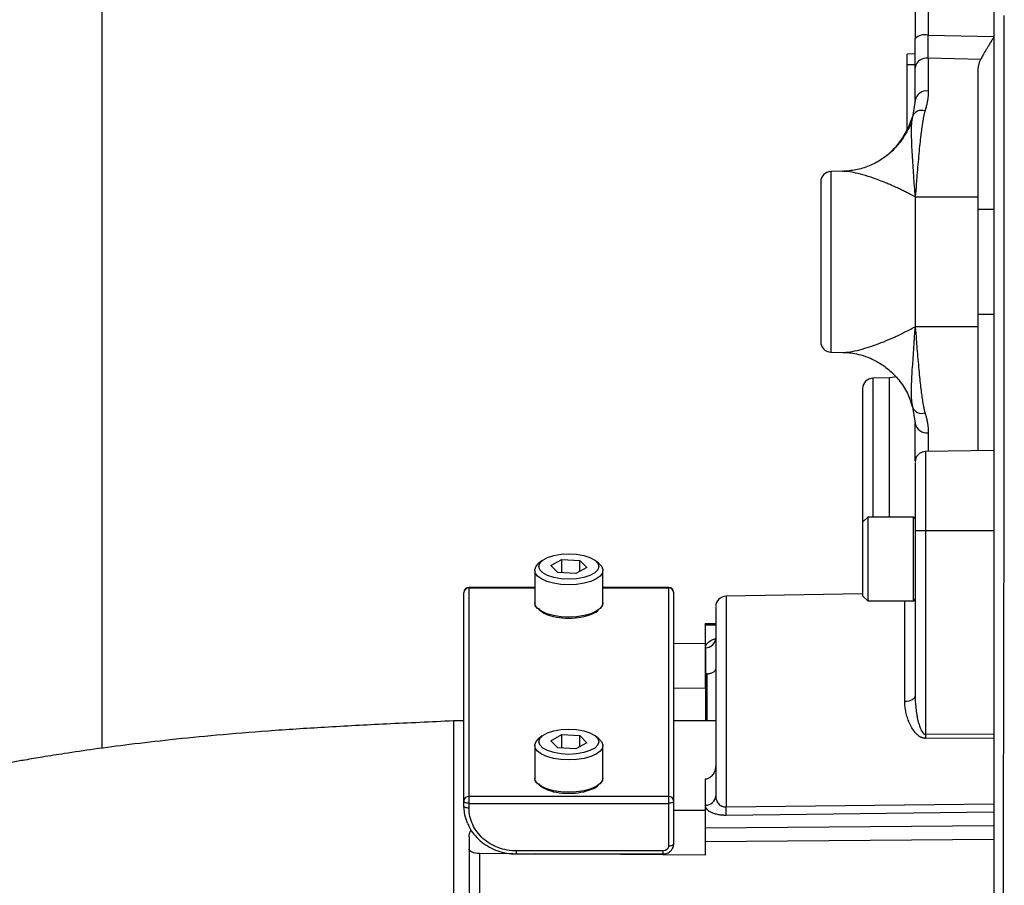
# Model space of a CAD drawing. Header units: inches. Extents: x -102 to 21, y -36 to 51.
# Tile 3 of 26: x -97 to -90, y -5 to 2. Entities that reach past the tile are written whole.
import ezdxf

# ---------------------------------------------------------------- set-up
doc = ezdxf.new("R2010")
doc.units = ezdxf.units.IN
doc.header["$MEASUREMENT"] = 0

msp = doc.modelspace()

# ---------------------------------------------------------------- linework, layer by layer
at = {"color": 7, "linetype": 'Continuous', "lineweight": 25}
for p, q in [((-96.6535, 5.1738), (-96.6535, -3.65)), ((-90.4545, 1.7019), (-89.9606, 1.6904)), ((-90.5512, 1.5608), (-90.6102, 1.5595)), ((-90.6102, 0.9866), (-90.6102, 1.5595)), ((-90.6102, 1.4802), (-90.5512, 1.4808)), ((-90.4528, 1.5285), (-90.4528, 1.2817)), ((-90.059, 1.5186), (-90.4528, 1.5285)), ((-90.5512, 1.2121), (-90.5512, 1.4589)), ((-90.0787, -1.4169), (-90.0787, 1.4308)), ((-90.5495, 1.2247), (-90.5674, 1.1018)), ((-91.0925, 0.6795), (-91.1825, 0.678)), ((-91.0833, 0.6788), (-91.0977, 0.6794)), ((-91.0965, 0.6794), (-91.0837, 0.679)), ((-90.552, 0.4872), (-90.552, -0.4872)), ((-90.5503, 0.4876), (-90.5503, 0.4872)), ((-90.5503, 0.4872), (-90.5503, -0.4872)), ((-90.5503, 0.4872), (-90.0787, 0.4872)), ((-89.9606, 0.3937), (-90.0787, 0.3937)), ((-90.0787, -0.3937), (-89.9606, -0.3937)), ((-90.0787, -0.4872), (-90.5503, -0.4872)), ((-90.5503, -0.4872), (-90.5503, -0.4876)), ((-91.1825, -0.678), (-91.0925, -0.6795)), ((-91.0928, -0.6793), (-91.0837, -0.679)), ((-90.7446, -0.8704), (-90.8675, -0.8726)), ((-90.5822, -1.0564), (-90.572, -1.089)), ((-90.5674, -1.1018), (-90.5495, -1.2247)), ((-90.5512, -1.4939), (-90.5512, -1.2121)), ((-89.9606, -1.4149), (-90.4738, -1.4238)), ((-90.4738, -1.4238), (-90.4738, -3.5754)), ((-90.9055, -1.9149), (-90.9449, -1.9542)), ((-90.5669, -1.9149), (-90.9055, -1.9149)), ((-90.9055, -1.9149), (-90.9055, -2.5448)), ((-90.9449, -1.9542), (-90.9449, -2.5054)), ((-90.5512, -2.0157), (-89.9606, -2.0157)), ((-90.5512, -2.0157), (-90.5512, -3.2558)), ((-93.3481, -2.242), (-93.376, -2.2643)), ((-93.2848, -2.2786), (-93.2017, -2.233)), ((-93.2327, -2.3319), (-93.2848, -2.2786)), ((-93.2017, -2.233), (-93.0665, -2.2405)), ((-93.2017, -2.3337), (-93.2017, -2.233)), ((-93.0665, -2.2405), (-93.0144, -2.2938)), ((-93.0665, -2.3224), (-93.0665, -2.2405)), ((-92.9232, -2.2643), (-92.9511, -2.242)), ((-93.4055, -2.3148), (-93.4055, -2.5574)), ((-93.0975, -2.3395), (-93.2327, -2.3319)), ((-93.0144, -2.2938), (-93.0975, -2.3395)), ((-92.8937, -2.5574), (-92.8937, -2.3148)), ((-93.937, -4.0823), (-93.937, -2.4826)), ((-93.4055, -2.4432), (-93.8976, -2.4432)), ((-93.8976, -4.0989), (-93.8976, -2.4432)), ((-92.4016, -2.4432), (-92.8937, -2.4432)), ((-92.4016, -2.4432), (-92.4016, -4.3844)), ((-92.3622, -4.3677), (-92.3622, -2.4826)), ((-90.9449, -2.4906), (-91.9699, -2.5085)), ((-90.9449, -2.5054), (-90.9055, -2.5448)), ((-90.9055, -2.5448), (-90.5669, -2.5448)), ((-93.378, -2.5967), (-93.3716, -2.6104)), ((-92.0472, -2.7153), (-92.1272, -2.7172)), ((-92.126, -2.7245), (-92.126, -3.2007)), ((-92.3622, -2.8637), (-92.126, -2.862)), ((-92.1246, -2.8952), (-92.1246, -3.4449)), ((-92.126, -3.0919), (-92.1246, -3.0919)), ((-92.1114, -3.4449), (-92.1114, -3.092)), ((-92.126, -3.2007), (-92.3622, -3.1987)), ((-93.937, -3.4449), (-94.0157, -3.4449)), ((-94.0157, -3.4449), (-94.0157, -5.1181)), ((-92.0472, -3.4449), (-92.3622, -3.4449)), ((-90.4738, -3.5445), (-89.9606, -3.5427)), ((-93.3481, -3.5564), (-93.376, -3.5788)), ((-93.2848, -3.5931), (-93.2017, -3.5474)), ((-93.2327, -3.6464), (-93.2848, -3.5931)), ((-93.2017, -3.5474), (-93.0665, -3.555)), ((-93.2017, -3.6481), (-93.2017, -3.5474)), ((-93.0144, -3.6082), (-93.0975, -3.6539)), ((-93.0665, -3.555), (-93.0144, -3.6082)), ((-93.0665, -3.6369), (-93.0665, -3.555)), ((-92.9232, -3.5788), (-92.9511, -3.5564)), ((-89.9606, -3.5735), (-90.4738, -3.5754)), ((-93.4055, -3.6292), (-93.4055, -3.8718)), ((-93.0975, -3.6539), (-93.2327, -3.6464)), ((-92.8937, -3.8718), (-92.8937, -3.6292)), ((-93.378, -3.9111), (-93.3716, -3.9249)), ((-92.126, -3.8807), (-92.126, -4.2481)), ((-92.1246, -3.8807), (-92.126, -3.8807)), ((-92.1246, -4.0774), (-92.1246, -3.8807)), ((-92.4016, -4.0109), (-93.8976, -4.0109)), ((-93.8976, -4.0632), (-92.4016, -4.0632)), ((-92.3622, -4.1155), (-92.126, -4.1134)), ((-91.9699, -4.0905), (-89.9606, -4.0678)), ((-89.9606, -4.1299), (-91.9699, -4.1533)), ((-92.126, -4.2481), (-89.9606, -4.2298)), ((-93.8976, -4.3133), (-93.8976, -5.6552)), ((-89.9606, -4.3345), (-92.126, -4.3528)), ((-92.126, -4.3528), (-92.126, -4.4522)), ((-92.4409, -4.42), (-93.5433, -4.42)), ((-93.8203, -4.4397), (-93.8203, -5.6885)), ((-93.5692, -4.4415), (-93.8203, -4.4397)), ((-93.5433, -4.4428), (-92.4409, -4.4428)), ((-92.126, -4.4522), (-93.3976, -4.4428))]:
    msp.add_line(p, q, dxfattribs=at)
at = {"color": 8, "linetype": 'Continuous', "lineweight": 25}
for p, q in [((-90.4545, 2.2723), (-90.4545, 1.7019)), ((-90.5512, 1.2121), (-90.5525, 1.2041)), ((-91.1825, 0.678), (-91.1825, -0.678)), ((-90.8675, -0.8726), (-90.8675, -1.9149)), ((-90.7446, -1.9149), (-90.7446, -0.8704)), ((-90.5525, -1.2041), (-90.5512, -1.2121)), ((-90.4528, -1.2817), (-90.4528, -1.4235)), ((-90.5669, -1.9149), (-90.5669, -2.5448)), ((-93.8976, -2.4469), (-93.4055, -2.4469)), ((-92.8937, -2.4469), (-92.4016, -2.4469)), ((-91.9699, -2.5085), (-91.9699, -4.0905)), ((-90.6285, -3.2988), (-90.6285, -2.5448)), ((-92.126, -2.7245), (-92.0472, -2.7227)), ((-93.5433, -4.42), (-93.5433, -4.4428)), ((-92.4409, -4.4428), (-92.4409, -4.42))]:
    msp.add_line(p, q, dxfattribs=at)
at = {"color": 7, "linetype": 'Continuous', "lineweight": 25, "flags": 128}
for points in [[(-89.8895, -4.9931), (-89.8889, -4.6719), (-89.8882, -4.3461), (-89.8875, -4.0215), (-89.8869, -3.7269), (-89.8867, -3.6616), (-89.8866, -3.5961), (-89.8864, -3.5305), (-89.8863, -3.4647), (-89.8862, -3.3988), (-89.886, -3.3327), (-89.8859, -3.2664), (-89.8858, -3.2093), (-89.8856, -3.1445), (-89.8855, -3.0437), (-89.8852, -2.9064), (-89.885, -2.8162), (-89.8849, -2.715), (-89.8847, -2.6026), (-89.8845, -2.4789), (-89.8842, -2.344), (-89.8841, -2.2319), (-89.884, -2.1924), (-89.8837, -1.9524), (-89.8833, -1.7061), (-89.883, -1.4295), (-89.8826, -1.0604), (-89.8823, -0.6478), (-89.8821, -0.1914), (-89.8821, 0.1028), (-89.8821, 0.4128), (-89.8821, 0.5389), (-89.8821, 0.6675), (-89.8821, 0.7986), (-89.8821, 0.8839), (-89.8821, 0.9632), (-89.8821, 1.0469), (-89.8821, 1.1348), (-89.8821, 1.2268), (-89.8821, 1.3229), (-89.8822, 1.4709), (-89.8822, 1.6197), (-89.8822, 1.7454), (-89.8822, 1.8481)], [(-90.6964, -0.8636), (-90.7067, -0.8661), (-90.7446, -0.8704)], [(-93.1496, -2.3811), (-93.2077, -2.3778), (-93.2618, -2.3684), (-93.3083, -2.3533), (-93.344, -2.3336), (-93.3664, -2.3108), (-93.374, -2.2862), (-93.3664, -2.2617), (-93.344, -2.2388), (-93.3083, -2.2192), (-93.2618, -2.2041), (-93.2077, -2.1946), (-93.1496, -2.1914)], [(-93.1496, -2.1914), (-93.0915, -2.1946), (-93.0374, -2.2041), (-92.9909, -2.2192), (-92.9553, -2.2388), (-92.9328, -2.2617), (-92.9252, -2.2862), (-92.9328, -2.3108), (-92.9553, -2.3336), (-92.9909, -2.3533), (-93.0374, -2.3684), (-93.0915, -2.3778), (-93.1496, -2.3811)], [(-93.1496, -2.4229), (-93.2086, -2.42), (-93.2645, -2.4114), (-93.3141, -2.3976), (-93.3549, -2.3793), (-93.3846, -2.3576), (-93.4016, -2.3335), (-93.4051, -2.3085), (-93.3948, -2.2837), (-93.376, -2.2643)], [(-92.9232, -2.2643), (-92.9045, -2.2837), (-92.8941, -2.3085), (-92.8976, -2.3335), (-92.9146, -2.3576), (-92.9443, -2.3793), (-92.9851, -2.3976), (-93.0348, -2.4114), (-93.0906, -2.42), (-93.1496, -2.4229)], [(-90.5512, -3.2558), (-90.5527, -3.2641), (-90.557, -3.2721), (-90.5642, -3.2794), (-90.5738, -3.2859), (-90.5855, -3.2913), (-90.5988, -3.2953), (-90.6134, -3.2979), (-90.6285, -3.2988)], [(-93.1496, -3.6955), (-93.2077, -3.6923), (-93.2618, -3.6828), (-93.3083, -3.6677), (-93.344, -3.6481), (-93.3664, -3.6252), (-93.374, -3.6007), (-93.3664, -3.5761), (-93.344, -3.5532), (-93.3083, -3.5336), (-93.2618, -3.5185), (-93.2077, -3.5091), (-93.1496, -3.5058)], [(-93.1496, -3.5058), (-93.0915, -3.5091), (-93.0374, -3.5185), (-92.9909, -3.5336), (-92.9553, -3.5532), (-92.9328, -3.5761), (-92.9252, -3.6007), (-92.9328, -3.6252), (-92.9553, -3.6481), (-92.9909, -3.6677), (-93.0374, -3.6828), (-93.0915, -3.6923), (-93.1496, -3.6955)], [(-93.1496, -3.7374), (-93.2086, -3.7344), (-93.2645, -3.7259), (-93.3141, -3.7121), (-93.3549, -3.6938), (-93.3846, -3.672), (-93.4016, -3.648), (-93.4051, -3.6229), (-93.3948, -3.5982), (-93.376, -3.5788)], [(-92.9232, -3.5788), (-92.9045, -3.5982), (-92.8941, -3.6229), (-92.8976, -3.648), (-92.9146, -3.672), (-92.9443, -3.6938), (-92.9851, -3.7121), (-93.0348, -3.7259), (-93.0906, -3.7344), (-93.1496, -3.7374)], [(-93.8976, -4.0632), (-93.9053, -4.0629), (-93.9127, -4.062), (-93.9195, -4.0604), (-93.9255, -4.0584), (-93.9304, -4.0558), (-93.934, -4.053), (-93.9363, -4.0498), (-93.937, -4.0466)], [(-92.3622, -4.0466), (-92.363, -4.0498), (-92.3652, -4.053), (-92.3688, -4.0558), (-92.3737, -4.0584), (-92.3797, -4.0604), (-92.3865, -4.062), (-92.3939, -4.0629), (-92.4016, -4.0632)], [(-93.8976, -4.0989), (-93.9053, -4.0986), (-93.9127, -4.0976), (-93.9195, -4.0961), (-93.9255, -4.094), (-93.9304, -4.0915), (-93.934, -4.0886), (-93.9363, -4.0855), (-93.937, -4.0823)], [(-93.9106, -4.2107), (-93.9294, -4.1519), (-93.937, -4.0823)], [(-93.8203, -4.4397), (-93.8354, -4.4389), (-93.85, -4.437), (-93.8634, -4.4338), (-93.8751, -4.4297), (-93.8847, -4.4247), (-93.8918, -4.419), (-93.8962, -4.4128), (-93.8976, -4.4064)], [(-92.3622, -4.3677), (-92.363, -4.371), (-92.3652, -4.3741), (-92.3688, -4.377), (-92.3737, -4.3795), (-92.3797, -4.3816), (-92.3865, -4.3831), (-92.3939, -4.384), (-92.4016, -4.3844)]]:
    msp.add_lwpolyline(points, dxfattribs=at)
at = {"color": 8, "linetype": 'Continuous', "lineweight": 25, "flags": 128}
for points in [[(-90.5512, -1.4589), (-90.5493, -1.4725), (-90.5473, -1.4782)], [(-93.1496, -2.6656), (-93.2086, -2.6626), (-93.2645, -2.654), (-93.3141, -2.6402), (-93.3549, -2.622), (-93.3846, -2.6002), (-93.4016, -2.5762), (-93.4055, -2.5574)], [(-92.8937, -2.5574), (-92.8976, -2.5762), (-92.9146, -2.6002), (-92.9443, -2.622), (-92.9851, -2.6402), (-93.0348, -2.654), (-93.0906, -2.6626), (-93.1496, -2.6656)], [(-93.1496, -3.98), (-93.2086, -3.9771), (-93.2645, -3.9685), (-93.3141, -3.9547), (-93.3549, -3.9364), (-93.3846, -3.9147), (-93.4016, -3.8906), (-93.4055, -3.8718)], [(-92.8937, -3.8718), (-92.8976, -3.8906), (-92.9146, -3.9147), (-92.9443, -3.9364), (-92.9851, -3.9547), (-93.0348, -3.9685), (-93.0906, -3.9771), (-93.1496, -3.98)]]:
    msp.add_lwpolyline(points, dxfattribs=at)
at = {"color": 7, "linetype": 'Continuous', "lineweight": 25}
for centre, radius, start, end in [((-90.4765, 1.5921), 0.112, 78.63388, 131.79575), ((-90.4651, 1.4415), 0.0879, 81.95053, 168.57824), ((-90.4651, 1.1947), 0.0879, 81.95053, 168.57825), ((-90.5008, 1.0602), 0.0768, 72.01266, 157.97988), ((-91.1267, 1.2449), 0.5762, 310.27932, 344.30525), ((-91.1811, 0.5992), 0.0787, 91, 180), ((-90.5558, 0.3487), 0.139, 87.74978, 88.45835), ((-90.5503, 0.348), 0.1392, 89.99999, 90.70713), ((-90.5503, -0.348), 0.1392, 269.29287, 270.00001), ((-90.5558, -0.3487), 0.139, 271.54164, 272.25021), ((-91.1811, -0.5992), 0.0787, 180, 269), ((-90.8661, -0.9513), 0.0787, 91, 180), ((-90.5008, -1.0602), 0.0768, 202.02012, 287.98734), ((-90.4651, -1.1947), 0.0879, 191.42175, 278.04947), ((-90.4724, -1.5026), 0.0787, 91, 180), ((-90.5669, -1.9306), 0.0157, 360, 90), ((-93.8976, -2.4826), 0.0394, 90, 180), ((-93.8994, -2.4845), 0.0377, 87.32466, 177.04786), ((-92.4016, -2.4826), 0.0394, 0, 90), ((-92.3998, -2.4845), 0.0377, 2.95214, 92.67534), ((-91.9685, -2.5872), 0.0787, 91, 180), ((-90.5669, -2.529), 0.0157, 270, 0), ((-92.1223, -2.82), 0.0752, 268.25727, 357.11129), ((-93.8994, -4.0485), 0.0377, 87.32466, 177.04786), ((-92.3998, -4.0485), 0.0377, 2.95214, 92.67534), ((-92.1223, -4.0023), 0.0752, 268.25727, 357.11129), ((-94.302, -4.1219), 2.3323, 359.22774, 0.77226)]:
    msp.add_arc(centre, radius, start, end, dxfattribs=at)
for points, knots in [([(-89.9606, 10.2293), (-89.9606, 10.1848), (-89.9606, 10.0751), (-89.9606, 9.8497), (-89.9606, 9.5612), (-89.9606, 9.2301), (-89.9606, 8.8613), (-89.9606, 8.4547), (-89.9606, 8.0111), (-89.9606, 7.5323), (-89.9606, 7.0215), (-89.9606, 6.4824), (-89.9606, 5.9162), (-89.9606, 5.324), (-89.9606, 4.7072), (-89.9606, 4.0706), (-89.9606, 3.4183), (-89.9606, 2.7531), (-89.9606, 2.0747), (-89.9606, 1.3853), (-89.9606, 0.6895), (-89.9606, -0.0073), (-89.9606, -0.7029), (-89.9606, -1.3956), (-89.9606, -2.0845), (-89.9606, -2.7651), (-89.9606, -3.4329), (-89.9606, -4.0844), (-89.9606, -4.7185), (-89.9606, -5.3347), (-89.9606, -5.9284), (-89.9606, -6.4958), (-89.9606, -7.0333), (-89.9606, -7.5412), (-89.9606, -8.0177), (-89.9606, -8.4612), (-89.9606, -8.8676), (-89.9606, -9.2354), (-89.9606, -9.5639), (-89.9606, -9.8512), (-89.9606, -10.0757), (-89.9606, -10.1853), (-89.9606, -10.2293)], [0, 0, 0, 0, 0.017356, 0.042725, 0.068295, 0.093734, 0.119056, 0.144345, 0.16976, 0.195269, 0.220704, 0.246089, 0.271374, 0.296753, 0.322257, 0.347773, 0.373109, 0.398394, 0.423736, 0.449241, 0.474747, 0.500148, 0.525438, 0.55081, 0.576222, 0.601741, 0.627179, 0.65248, 0.677801, 0.703229, 0.728802, 0.75418, 0.779522, 0.804805, 0.830249, 0.855733, 0.881225, 0.906527, 0.931858, 0.957219, 0.982785, 1, 1, 1, 1]), ([(-90.5512, 2.4022), (-90.5512, 2.3899), (-90.5512, 2.3594), (-90.5512, 2.3048), (-90.5512, 2.229), (-90.5512, 2.143), (-90.5512, 2.0499), (-90.5512, 1.9592), (-90.5512, 1.8651), (-90.5512, 1.7706), (-90.5512, 1.7073), (-90.5512, 1.6756)], [0, 0, 0, 0, 0.051915, 0.128476, 0.229683, 0.369403, 0.486374, 0.614781, 0.743188, 0.871594, 1, 1, 1, 1]), ([(-90.4528, 1.5285), (-90.4529, 1.5405), (-90.4531, 1.5533), (-90.4534, 1.5802), (-90.4535, 1.5944), (-90.4539, 1.6381), (-90.4542, 1.669), (-90.4545, 1.7019)], [0, 0, 0, 0, 0.25, 0.25, 0.5, 0.5, 1, 1, 1, 1]), ([(-90.5512, 1.4589), (-90.5512, 1.4623), (-90.5512, 1.469), (-90.5512, 1.4794), (-90.5512, 1.4901), (-90.5512, 1.501), (-90.5512, 1.5122), (-90.5512, 1.5236), (-90.5512, 1.5353), (-90.5512, 1.5472), (-90.5512, 1.5626), (-90.5512, 1.5815), (-90.5512, 1.6043), (-90.5512, 1.6275), (-90.5512, 1.6513), (-90.5512, 1.6675), (-90.5512, 1.6756)], [0, 0, 0, 0, 0.055955, 0.111752, 0.167438, 0.223059, 0.27866, 0.334288, 0.38999, 0.445811, 0.501797, 0.601679, 0.701176, 0.800553, 0.900073, 1, 1, 1, 1]), ([(-89.9606, 1.6904), (-89.9607, 1.6898), (-89.9607, 1.6887), (-89.9611, 1.6869), (-89.9618, 1.6849), (-89.9627, 1.6828), (-89.9638, 1.6806), (-89.9653, 1.6782), (-89.9671, 1.6753), (-89.9692, 1.6722), (-89.9714, 1.6691), (-89.9739, 1.665), (-89.9767, 1.6602), (-89.98, 1.6548), (-89.9826, 1.6504), (-89.9846, 1.6472), (-89.986, 1.6449), (-89.9916, 1.6357), (-90.0009, 1.6204), (-90.0142, 1.5983), (-90.0265, 1.5777), (-90.0373, 1.5592), (-90.0459, 1.5438), (-90.0529, 1.5308), (-90.057, 1.5226), (-90.059, 1.5186)], [0, 0, 0, 0, 0.007523, 0.015949, 0.025392, 0.035932, 0.047628, 0.060522, 0.074414, 0.094633, 0.113367, 0.126364, 0.161714, 0.191315, 0.215149, 0.233202, 0.245465, 0.251932, 0.386992, 0.502288, 0.63196, 0.75029, 0.837772, 0.920994, 1, 1, 1, 1]), ([(-90.0787, 1.4308), (-90.0787, 1.434), (-90.0786, 1.4402), (-90.078, 1.4495), (-90.077, 1.4586), (-90.0756, 1.4676), (-90.0739, 1.4764), (-90.0717, 1.4852), (-90.0691, 1.4937), (-90.0662, 1.5022), (-90.0628, 1.5105), (-90.0602, 1.5159), (-90.059, 1.5186)], [0, 0, 0, 0, 0.105319, 0.209175, 0.311667, 0.412898, 0.512974, 0.612004, 0.710104, 0.80739, 0.903981, 1, 1, 1, 1]), ([(-90.4528, 1.2817), (-90.4528, 1.2772), (-90.4529, 1.2683), (-90.4535, 1.2549), (-90.4545, 1.2415), (-90.4559, 1.2281), (-90.4577, 1.2146), (-90.4599, 1.2011), (-90.4625, 1.1876), (-90.4655, 1.174), (-90.469, 1.1605), (-90.4728, 1.1469), (-90.4756, 1.1378), (-90.477, 1.1333)], [0, 0, 0, 0, 0.089254, 0.178721, 0.268442, 0.358456, 0.448803, 0.539521, 0.630648, 0.722223, 0.814282, 0.906862, 1, 1, 1, 1]), ([(-90.477, 1.1333), (-90.4777, 1.131), (-90.4793, 1.1261), (-90.4814, 1.1181), (-90.4836, 1.109), (-90.4858, 1.0986), (-90.4888, 1.0842), (-90.4923, 1.0651), (-90.4972, 1.0356), (-90.5028, 0.9967), (-90.5094, 0.9448), (-90.5163, 0.8821), (-90.5262, 0.7821), (-90.5349, 0.6818), (-90.5435, 0.5739), (-90.5478, 0.52), (-90.5503, 0.4876)], [0, 0, 0, 0, 0.010772, 0.023316, 0.037639, 0.053743, 0.071631, 0.105157, 0.143066, 0.209058, 0.285822, 0.384611, 0.500067, 0.750018, 0.849643, 1, 1, 1, 1]), ([(-90.5781, 1.0591), (-90.5797, 1.0539), (-90.5886, 1.0251), (-90.6142, 0.9727), (-90.6583, 0.902), (-90.7188, 0.833), (-90.7948, 0.7708), (-90.8842, 0.7215), (-90.9827, 0.6881), (-91.0505, 0.6823), (-91.0843, 0.6795)], [0, 0, 0, 0, 0.023484, 0.131184, 0.253062, 0.387816, 0.533253, 0.686297, 0.843207, 1, 1, 1, 1]), ([(-90.572, 1.089), (-90.5725, 1.0882), (-90.5728, 1.0871), (-90.5735, 1.0848), (-90.5738, 1.0836), (-90.5746, 1.0799), (-90.5751, 1.0774), (-90.5763, 1.0695), (-90.577, 1.064), (-90.5786, 1.0474), (-90.5793, 1.036), (-90.5806, 1.0011), (-90.5806, 0.9772), (-90.5799, 0.9286), (-90.5791, 0.9039), (-90.577, 0.854), (-90.5757, 0.8288), (-90.5714, 0.7524), (-90.5678, 0.7005), (-90.5602, 0.5952), (-90.5561, 0.5418), (-90.552, 0.4876)], [0, 0, 0, 0, 0.007812, 0.007812, 0.015625, 0.015625, 0.03125, 0.03125, 0.0625, 0.0625, 0.125, 0.125, 0.25, 0.25, 0.375, 0.375, 0.5, 0.5, 0.75, 0.75, 1, 1, 1, 1]), ([(-90.5674, 1.1018), (-90.5692, 1.0942), (-90.5727, 1.0797), (-90.5762, 1.0625), (-90.5779, 1.0543)], [0, 0, 0, 0, 0.525621, 1, 1, 1, 1]), ([(-90.7586, 0.8041), (-90.7429, 0.8172), (-90.7022, 0.851), (-90.6513, 0.9142), (-90.6232, 0.967), (-90.6102, 0.9914)], [0, 0, 0, 0, 0.252269, 0.655533, 1, 1, 1, 1]), ([(-91.2598, 0.5991), (-91.2598, 0.5989), (-91.2598, 0.5987), (-91.2598, 0.5971), (-91.2598, 0.5928), (-91.2598, 0.5833), (-91.2598, 0.571), (-91.2598, 0.5597), (-91.2598, 0.5488), (-91.2598, 0.5392), (-91.2598, 0.5286), (-91.2598, 0.5216), (-91.2598, 0.5189)], [0, 0, 0, 0, 0.047374, 0.094747, 0.264167, 0.433586, 0.575189, 0.716794, 0.768106, 0.858044, 0.946874, 1, 1, 1, 1]), ([(-90.552, 0.4876), (-90.5586, 0.4912), (-90.5713, 0.4981), (-90.5898, 0.5079), (-90.607, 0.5168), (-90.623, 0.525), (-90.6378, 0.5323), (-90.6514, 0.5389), (-90.6731, 0.5494), (-90.7024, 0.5631), (-90.7387, 0.5791), (-90.7617, 0.5887), (-90.7727, 0.5933)], [0, 0, 0, 0, 0.0883755, 0.1713015, 0.2487811, 0.320817, 0.3874119, 0.4485683, 0.5042884, 0.6820299, 0.8472588, 1, 1, 1, 1]), ([(-91.2598, 0.5189), (-91.2598, 0.4974), (-91.2598, 0.4543), (-91.2598, 0.3669), (-91.2598, 0.2668), (-91.2598, 0.1561), (-91.2598, 0.0395), (-91.2598, -0.0552), (-91.2598, -0.1247), (-91.2598, -0.1704), (-91.2598, -0.215), (-91.2598, -0.2582), (-91.2598, -0.3073), (-91.2598, -0.3641), (-91.2598, -0.4285), (-91.2598, -0.4922), (-91.2598, -0.5482), (-91.2598, -0.5905), (-91.2598, -0.5962), (-91.2598, -0.5992)], [0, 0, 0, 0, 0.07498, 0.14996, 0.22494, 0.299919, 0.374899, 0.449879, 0.479912, 0.509944, 0.539977, 0.570009, 0.600041, 0.645963, 0.700196, 0.762734, 0.833568, 0.912691, 1, 1, 1, 1]), ([(-90.5503, -0.4876), (-90.5478, -0.52), (-90.5435, -0.5739), (-90.5349, -0.6818), (-90.5263, -0.7804), (-90.5168, -0.8773), (-90.5102, -0.9378), (-90.5037, -0.9899), (-90.4979, -1.0307), (-90.4929, -1.0617), (-90.4891, -1.0828), (-90.4856, -1.0996), (-90.4827, -1.1126), (-90.48, -1.1236), (-90.478, -1.1303), (-90.477, -1.1333)], [0, 0, 0, 0, 0.15032, 0.249998, 0.499974, 0.607442, 0.699967, 0.780614, 0.849856, 0.889696, 0.924907, 0.948129, 0.96838, 0.985667, 1, 1, 1, 1]), ([(-91.0843, -0.6795), (-91.0678, -0.6804), (-91.0313, -0.6825), (-90.9713, -0.6938), (-90.9022, -0.7154), (-90.8258, -0.7522), (-90.7458, -0.8079), (-90.6697, -0.8862), (-90.6105, -0.972), (-90.5892, -1.0354), (-90.5807, -1.0604)], [0, 0, 0, 0, 0.077586, 0.170276, 0.279308, 0.40561, 0.549455, 0.710048, 0.885145, 1, 1, 1, 1]), ([(-90.9449, -0.9536), (-90.9449, -0.9536), (-90.9449, -0.9536), (-90.9449, -0.9756), (-90.9449, -1.0063), (-90.9449, -1.0217)], [0, 0, 0, 0, 0.250067, 0.625033, 1, 1, 1, 1]), ([(-90.9449, -1.0217), (-90.9449, -1.0259), (-90.9449, -1.0344), (-90.9449, -1.0483), (-90.9449, -1.0607), (-90.9449, -1.0737), (-90.9449, -1.0868), (-90.9449, -1.101), (-90.9449, -1.1249), (-90.9449, -1.1606), (-90.9449, -1.2132), (-90.9449, -1.2849), (-90.9449, -1.3603), (-90.9449, -1.4367), (-90.9449, -1.5181), (-90.9449, -1.6228), (-90.9449, -1.7421), (-90.9449, -1.8294), (-90.9449, -1.8865), (-90.9449, -1.9339), (-90.9449, -1.9629), (-90.9449, -1.9793), (-90.9449, -1.9856), (-90.9449, -1.9923), (-90.9449, -1.998), (-90.9449, -2.0011), (-90.9449, -2.0011), (-90.9449, -2.0011)], [0, 0, 0, 0, 0.018086, 0.036172, 0.054258, 0.063364, 0.081323, 0.098086, 0.108528, 0.154357, 0.200185, 0.246013, 0.329184, 0.370831, 0.413938, 0.506959, 0.599981, 0.694304, 0.743654, 0.785518, 0.873123, 0.888833, 0.902583, 0.924345, 0.954118, 0.981626, 1, 1, 1, 1]), ([(-90.5781, -1.0539), (-90.5764, -1.0621), (-90.5728, -1.0795), (-90.5693, -1.094), (-90.5675, -1.1016)], [0, 0, 0, 0, 0.4744013, 1, 1, 1, 1]), ([(-90.5769, -1.0588), (-90.5766, -1.0638), (-90.576, -1.0739), (-90.574, -1.083), (-90.5727, -1.0875), (-90.5722, -1.0886), (-90.5721, -1.0889), (-90.572, -1.089)], [0, 0, 0, 0, 0.396892, 0.803254, 0.932606, 0.975552, 1, 1, 1, 1]), ([(-90.477, -1.1333), (-90.4756, -1.1378), (-90.4728, -1.1469), (-90.469, -1.1605), (-90.4655, -1.174), (-90.4625, -1.1876), (-90.4599, -1.2011), (-90.4577, -1.2146), (-90.4559, -1.2281), (-90.4545, -1.2415), (-90.4535, -1.2549), (-90.4529, -1.2683), (-90.4528, -1.2772), (-90.4528, -1.2817)], [0, 0, 0, 0, 0.093138, 0.185718, 0.277777, 0.369352, 0.460479, 0.551197, 0.641544, 0.731558, 0.821279, 0.910746, 1, 1, 1, 1]), ([(-90.5512, -1.5077), (-90.5512, -1.5068), (-90.5512, -1.5045), (-90.5512, -1.5456), (-90.5512, -1.6244), (-90.5512, -1.7364), (-90.5512, -1.8702), (-90.5512, -1.9672), (-90.5512, -2.0157)], [0, 0, 0, 0, 0.097243, 0.277795, 0.458346, 0.638897, 0.819449, 1, 1, 1, 1]), ([(-90.5512, -1.6756), (-90.5512, -1.817), (-90.5512, -1.9743), (-90.5512, -2.1441), (-90.5512, -2.1907), (-90.5512, -2.2372), (-90.5512, -2.2835), (-90.5512, -2.3297), (-90.5512, -2.3757), (-90.5512, -2.4083), (-90.5512, -2.4412), (-90.5512, -2.4908), (-90.5512, -2.569), (-90.5512, -2.6377), (-90.5512, -2.6744), (-90.5512, -2.6806)], [0, 0, 0, 0, 0.412002, 0.458256, 0.50451, 0.550764, 0.597017, 0.64327, 0.689523, 0.735776, 0.741829, 0.789372, 0.886189, 0.980782, 1, 1, 1, 1]), ([(-93.4038, -2.5577), (-93.4042, -2.5617), (-93.4053, -2.5747), (-93.3983, -2.5901), (-93.3888, -2.5994), (-93.3866, -2.6016)], [0, 0, 0, 0, 0.255473, 0.828273, 1, 1, 1, 1]), ([(-92.9124, -2.602), (-92.9074, -2.5952), (-92.8969, -2.5812), (-92.8916, -2.5632), (-92.8942, -2.5539), (-92.8945, -2.553)], [0, 0, 0, 0, 0.451131, 0.94457, 1, 1, 1, 1]), ([(-93.3716, -2.6104), (-93.3562, -2.6221), (-93.3256, -2.6455), (-93.2436, -2.6678), (-93.1501, -2.6758), (-93.0548, -2.668), (-92.9783, -2.6451), (-92.9339, -2.6235), (-92.9277, -2.6104), (-92.9277, -2.6103)], [0, 0, 0, 0, 0.166485, 0.33297, 0.499455, 0.66594, 0.832425, 0.998909, 1, 1, 1, 1]), ([(-92.0472, -2.5902), (-92.0472, -2.5899), (-92.0472, -2.589), (-92.0472, -2.6155), (-92.0472, -2.6664), (-92.0472, -2.7422), (-92.0472, -2.8404), (-92.0472, -2.9599), (-92.0472, -3.0988), (-92.0472, -3.2551), (-92.0472, -3.4266), (-92.0472, -3.6106), (-92.0472, -3.8043), (-92.0472, -3.9388), (-92.0472, -4.0061)], [0, 0, 0, 0, 0.05126, 0.137509, 0.223758, 0.310007, 0.396256, 0.482505, 0.568755, 0.655004, 0.741253, 0.827502, 0.913751, 1, 1, 1, 1]), ([(-92.126, -2.7177), (-92.126, -2.7175), (-92.126, -2.7156), (-92.126, -2.7203), (-92.126, -2.7245)], [0, 0, 0, 0, 0.099252, 1, 1, 1, 1]), ([(-90.5512, -2.7804), (-90.5512, -2.7856), (-90.5512, -2.8141), (-90.5512, -2.8554), (-90.5512, -2.9044), (-90.5512, -2.9431), (-90.5512, -2.9817), (-90.5512, -3.0202), (-90.5512, -3.0585), (-90.5512, -3.0967), (-90.5512, -3.122), (-90.5512, -3.1347)], [0, 0, 0, 0, 0.042763, 0.236985, 0.345988, 0.45499, 0.563992, 0.672994, 0.781996, 0.890998, 1, 1, 1, 1]), ([(-92.1114, -3.092), (-92.1125, -3.092), (-92.1146, -3.092), (-92.1179, -3.0919), (-92.1213, -3.0919), (-92.1235, -3.0919), (-92.1246, -3.0919)], [0, 0, 0, 0, 0.259298, 0.511014, 0.757189, 1, 1, 1, 1]), ([(-92.1114, -3.092), (-92.1102, -3.0919), (-92.1078, -3.0916), (-92.1042, -3.0912), (-92.0984, -3.0902), (-92.0906, -3.0886), (-92.0803, -3.0856), (-92.0702, -3.0814), (-92.0614, -3.0764), (-92.0548, -3.0711), (-92.0504, -3.0658), (-92.0477, -3.0606), (-92.0474, -3.0573), (-92.0472, -3.0556)], [0, 0, 0, 0, 0.027361, 0.055122, 0.083388, 0.165517, 0.250759, 0.372149, 0.501194, 0.623095, 0.750586, 0.873654, 1, 1, 1, 1]), ([(-90.5512, -3.1532), (-90.5512, -3.171), (-90.5512, -3.1982), (-90.5512, -3.2252), (-90.5512, -3.2345)], [0, 0, 0, 0, 0.652855, 1, 1, 1, 1]), ([(-90.4738, -3.5754), (-90.4753, -3.5754), (-90.4783, -3.5753), (-90.4828, -3.5749), (-90.4873, -3.5742), (-90.4917, -3.5732), (-90.4965, -3.5718), (-90.5018, -3.5699), (-90.5075, -3.5674), (-90.5129, -3.5646), (-90.5225, -3.5588), (-90.5359, -3.5482), (-90.5562, -3.5266), (-90.5726, -3.502), (-90.5863, -3.4768), (-90.5982, -3.451), (-90.6103, -3.4181), (-90.6189, -3.3848), (-90.6239, -3.358), (-90.6266, -3.338), (-90.6282, -3.3183), (-90.6284, -3.3053), (-90.6285, -3.2988)], [0, 0, 0, 0, 0.012042, 0.024035, 0.036038, 0.048108, 0.060299, 0.076367, 0.093771, 0.110317, 0.12614, 0.185235, 0.251757, 0.374947, 0.437761, 0.501687, 0.624804, 0.750889, 0.814052, 0.876541, 0.938481, 1, 1, 1, 1]), ([(-90.5512, -3.2558), (-90.5512, -3.2608), (-90.5511, -3.2722), (-90.5505, -3.2909), (-90.5492, -3.313), (-90.5465, -3.3452), (-90.5419, -3.3811), (-90.5344, -3.4234), (-90.5256, -3.4605), (-90.5153, -3.4926), (-90.5057, -3.5144), (-90.4984, -3.527), (-90.4922, -3.5346), (-90.4877, -3.539), (-90.4831, -3.5421), (-90.4785, -3.5441), (-90.4753, -3.5444), (-90.4738, -3.5445)], [0, 0, 0, 0, 0.050107, 0.111429, 0.183965, 0.267717, 0.427191, 0.536175, 0.683277, 0.795185, 0.859727, 0.911043, 0.933577, 0.953252, 0.970456, 0.985769, 1, 1, 1, 1]), ([(-94.0157, -3.4449), (-94.1832, -3.4525), (-94.5054, -3.4671), (-94.9691, -3.4914), (-95.3942, -3.519), (-95.7804, -3.5503), (-96.1269, -3.5847), (-96.4328, -3.6202), (-96.6972, -3.6551), (-96.9145, -3.6868), (-97.0876, -3.7142), (-97.2201, -3.7365), (-97.3233, -3.7547), (-97.4138, -3.7712), (-97.5094, -3.7893), (-97.6251, -3.812), (-97.7809, -3.8441), (-97.9809, -3.888), (-98.2282, -3.9463), (-98.5078, -4.0175), (-98.8175, -4.1024), (-99.1551, -4.2017), (-99.5188, -4.3161), (-99.9064, -4.446), (-100.3163, -4.5918), (-100.7476, -4.7532), (-101.2002, -4.9299), (-101.6753, -5.1213), (-101.9992, -5.2541), (-102.166, -5.3225)], [0, 0, 0, 0, 0.0533066, 0.1025618, 0.1478832, 0.1893525, 0.2269362, 0.2604118, 0.2896127, 0.3144473, 0.3329929, 0.3479772, 0.3594042, 0.3681983, 0.3789706, 0.3923494, 0.4083249, 0.4334908, 0.4631817, 0.4973739, 0.5360335, 0.5791036, 0.6265315, 0.6782808, 0.7342965, 0.7944885, 0.8587913, 0.92726, 1, 1, 1, 1]), ([(-92.0472, -3.7743), (-92.0473, -3.7768), (-92.0473, -3.7818), (-92.0479, -3.7892), (-92.0488, -3.7964), (-92.05, -3.8034), (-92.0516, -3.8103), (-92.0536, -3.817), (-92.0559, -3.8235), (-92.0586, -3.8298), (-92.0631, -3.8389), (-92.0702, -3.8503), (-92.0798, -3.8607), (-92.0886, -3.8677), (-92.0958, -3.8723), (-92.1034, -3.8758), (-92.1087, -3.8774), (-92.1114, -3.8781)], [0, 0, 0, 0, 0.059664, 0.117954, 0.174994, 0.230917, 0.28586, 0.339974, 0.39341, 0.44633, 0.498899, 0.627797, 0.750326, 0.81586, 0.878661, 0.939691, 1, 1, 1, 1]), ([(-93.4038, -3.8722), (-93.4042, -3.8762), (-93.4053, -3.8892), (-93.3983, -3.9045), (-93.3888, -3.9139), (-93.3866, -3.916)], [0, 0, 0, 0, 0.255473, 0.828273, 1, 1, 1, 1]), ([(-92.9124, -3.9164), (-92.9074, -3.9097), (-92.8969, -3.8956), (-92.8916, -3.8777), (-92.8942, -3.8684), (-92.8945, -3.8674)], [0, 0, 0, 0, 0.451131, 0.94457, 1, 1, 1, 1]), ([(-92.1246, -3.8807), (-92.1235, -3.8806), (-92.1213, -3.8805), (-92.1179, -3.88), (-92.1146, -3.8792), (-92.1125, -3.8785), (-92.1114, -3.8781)], [0, 0, 0, 0, 0.242811, 0.488986, 0.740702, 1, 1, 1, 1]), ([(-93.3716, -3.9249), (-93.3562, -3.9366), (-93.3256, -3.96), (-93.2436, -3.9822), (-93.1501, -3.9903), (-93.0548, -3.9824), (-92.9783, -3.9595), (-92.9339, -3.9379), (-92.9277, -3.9249), (-92.9277, -3.9248)], [0, 0, 0, 0, 0.166485, 0.33297, 0.499455, 0.66594, 0.832425, 0.998909, 1, 1, 1, 1]), ([(-92.0472, -4.0061), (-92.0472, -4.0081), (-92.0472, -4.012), (-92.0467, -4.0177), (-92.0459, -4.0231), (-92.0449, -4.0282), (-92.0437, -4.033), (-92.0413, -4.0412), (-92.0365, -4.0521), (-92.0276, -4.0651), (-92.0164, -4.0759), (-92.0047, -4.083), (-91.9945, -4.087), (-91.9864, -4.0891), (-91.9782, -4.0904), (-91.9726, -4.0904), (-91.9699, -4.0905)], [0, 0, 0, 0, 0.05336, 0.104341, 0.152931, 0.199124, 0.242911, 0.284287, 0.42518, 0.549774, 0.675284, 0.78699, 0.842793, 0.896447, 0.948609, 1, 1, 1, 1]), ([(-93.5433, -4.42), (-93.5897, -4.42), (-93.6361, -4.4117), (-93.7218, -4.3795), (-93.7611, -4.3557), (-93.8267, -4.2963), (-93.8529, -4.2606), (-93.8884, -4.183), (-93.8976, -4.1409), (-93.8976, -4.0989)], [0, 0, 0, 0, 0.25, 0.25, 0.5, 0.5, 0.75, 0.75, 1, 1, 1, 1]), ([(-91.9699, -4.1533), (-91.9721, -4.1534), (-91.9766, -4.1534), (-91.9832, -4.1532), (-91.9898, -4.153), (-91.9964, -4.1526), (-92.0062, -4.1517), (-92.019, -4.1502), (-92.0341, -4.1474), (-92.0485, -4.1439), (-92.0661, -4.1384), (-92.0851, -4.13), (-92.103, -4.1183), (-92.1134, -4.1075), (-92.1193, -4.0984), (-92.1223, -4.0916), (-92.1243, -4.0846), (-92.1245, -4.0798), (-92.1246, -4.0774)], [0, 0, 0, 0, 0.024959, 0.04987, 0.074794, 0.099793, 0.124926, 0.187182, 0.250215, 0.312276, 0.375399, 0.500171, 0.623277, 0.750298, 0.812041, 0.873997, 0.936531, 1, 1, 1, 1]), ([(-93.9087, -4.2128), (-93.905, -4.2222), (-93.8936, -4.2517), (-93.8622, -4.2963), (-93.8164, -4.3448), (-93.7613, -4.3848), (-93.6994, -4.4153), (-93.6326, -4.4353), (-93.5796, -4.4423), (-93.5498, -4.4427), (-93.5433, -4.4428)], [0, 0, 0, 0, 0.068493, 0.216033, 0.363896, 0.512134, 0.660729, 0.809624, 0.95875, 1, 1, 1, 1]), ([(-93.8976, -4.3133), (-93.8975, -4.3101), (-93.8973, -4.3036), (-93.8955, -4.2935), (-93.8924, -4.283), (-93.8881, -4.2727), (-93.8842, -4.266), (-93.8823, -4.2629)], [0, 0, 0, 0, 0.186429, 0.384057, 0.592797, 0.812557, 1, 1, 1, 1]), ([(-92.126, -4.2481), (-92.126, -4.249), (-92.126, -4.2507), (-92.126, -4.2537), (-92.126, -4.257), (-92.126, -4.2607), (-92.126, -4.2646), (-92.126, -4.2688), (-92.126, -4.2732), (-92.126, -4.2779), (-92.126, -4.2827), (-92.126, -4.2877), (-92.126, -4.2928), (-92.126, -4.2981), (-92.126, -4.3034), (-92.126, -4.3087), (-92.126, -4.3141), (-92.126, -4.3177), (-92.126, -4.3195)], [0, 0, 0, 0, 0.0648148, 0.1293203, 0.1935165, 0.2574037, 0.320982, 0.3842515, 0.4472124, 0.5098649, 0.572209, 0.6342451, 0.6959731, 0.7573934, 0.8185061, 0.8793113, 0.9398092, 1, 1, 1, 1]), ([(-92.126, -4.3195), (-92.126, -4.3213), (-92.126, -4.325), (-92.126, -4.3306), (-92.126, -4.3362), (-92.126, -4.3418), (-92.126, -4.3473), (-92.126, -4.3509), (-92.126, -4.3528)], [0, 0, 0, 0, 0.1602266, 0.3230288, 0.4884069, 0.6563612, 0.8268922, 1, 1, 1, 1]), ([(-92.4409, -4.4428), (-92.4306, -4.4417), (-92.4159, -4.4402), (-92.3967, -4.4304), (-92.3819, -4.419), (-92.3692, -4.4007), (-92.3621, -4.3826), (-92.3631, -4.3712), (-92.3634, -4.3678)], [0, 0, 0, 0, 0.253868, 0.358979, 0.530665, 0.713358, 0.91417, 1, 1, 1, 1])]:
    msp.add_open_spline(points, degree=3, knots=knots, dxfattribs=at)
at = {"color": 8, "linetype": 'Continuous', "lineweight": 25}
for points, knots in [([(-90.7727, 0.5933), (-90.8031, 0.6053), (-90.8615, 0.6282), (-90.943, 0.6539), (-91.0096, 0.6702), (-91.0569, 0.6783), (-91.0765, 0.6787), (-91.0833, 0.6788)], [0, 0, 0, 0, 0.260468, 0.499564, 0.732794, 0.908452, 1, 1, 1, 1]), ([(-91.0837, -0.679), (-91.079, -0.679), (-91.0571, -0.6786), (-91.0048, -0.6695), (-90.9329, -0.651), (-90.8589, -0.6268), (-90.7865, -0.5995), (-90.7116, -0.5676), (-90.6331, -0.5308), (-90.5798, -0.5024), (-90.552, -0.4876)], [0, 0, 0, 0, 0.039472, 0.18586, 0.339411, 0.466085, 0.59546, 0.726795, 0.857845, 1, 1, 1, 1]), ([(-90.552, -0.4876), (-90.56, -0.596), (-90.5736, -0.7821), (-90.5845, -0.9747), (-90.5779, -1.0471), (-90.5769, -1.0588)], [0, 0, 0, 0, 0.538226, 0.925169, 1, 1, 1, 1]), ([(-92.1246, -2.8952), (-92.1228, -2.8857), (-92.1192, -2.8668), (-92.0926, -2.8451), (-92.0653, -2.8316), (-92.0497, -2.8271), (-92.0435, -2.8254)], [0, 0, 0, 0, 0.352068, 0.705432, 0.88291, 1, 1, 1, 1])]:
    msp.add_open_spline(points, degree=3, knots=knots, dxfattribs=at)
at = {"color": 7, "linetype": 'Continuous', "lineweight": 25}
for points in [[(-90.552, 0.4872), (-90.552, 0.4873), (-90.552, 0.4875), (-90.552, 0.4876)], [(-90.552, -0.4876), (-90.552, -0.4875), (-90.552, -0.4873), (-90.552, -0.4872)], [(-92.4016, -4.3844), (-92.4016, -4.4041), (-92.4192, -4.42), (-92.4409, -4.42)]]:
    msp.add_open_spline(points, degree=3, dxfattribs=at)

doc.saveas('drawing.dxf')
